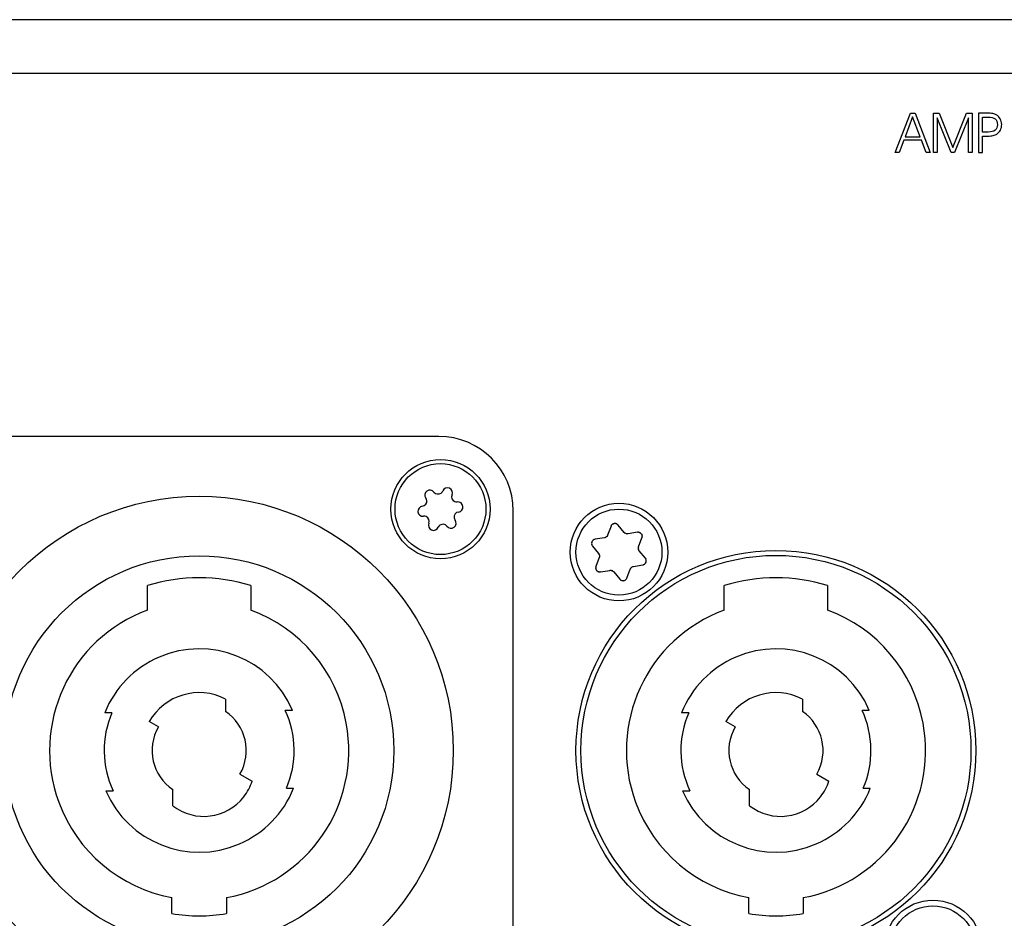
# Model space of a CAD drawing. Extents: x 1077 to 2047, y 1805 to 2279.
# Tile 7 of 22: x 1122 to 1182, y 2224 to 2279. Entities that reach past the tile are written whole.
import ezdxf

# ---------------------------------------------------------------- set-up
doc = ezdxf.new("R2010")
doc.units = 0
doc.layers.add('DRUCKFARBE_SILBER', color=253, linetype='CONTINUOUS')
doc.layers.add('KF_CP+_FRONT', color=7, linetype='CONTINUOUS')

# ---------------------------------------------------------------- blocks, each defined once
blk = doc.blocks.new('AI9-BLK8')
at = {"layer": 'DRUCKFARBE_SILBER', "color": 7}
blk.add_open_spline([(81, -38.95), (81, -40.05), (80.1, -40.95), (79, -40.95), (79, -40.95), (-79, -40.95), (-79, -40.95), (-80.1, -40.95), (-81, -40.05), (-81, -38.95), (-81, -38.95), (-81, 38.95), (-81, 38.95), (-81, 40.05), (-80.1, 40.95), (-79, 40.95), (-79, 40.95), (79, 40.95), (79, 40.95), (80.1, 40.95), (81, 40.05), (81, 38.95), (81, 38.95), (81, -38.95), (81, -38.95)], degree=3, knots=[0, 0, 0, 0, 1, 1, 1, 2, 2, 2, 3, 3, 3, 4, 4, 4, 5, 5, 5, 6, 6, 6, 7, 7, 7, 8, 8, 8, 8], dxfattribs=at)
blk = doc.blocks.new('KF_CP+_FRONT')
at = {"layer": 'KF_CP+_FRONT', "color": 7}
for p, q in [((238.3, 88.4), (-238.3, 88.4)), ((-171, 63.2), (-200, 63.2)), ((-166.5, 29.7), (-166.5, 58.7)), ((-159.786, 57.393), (-160.153, 57.838)), ((-160.58, 57.767), (-160.783, 57.227)), ((-158.982, 57.399), (-159.552, 57.305)), ((-160.976, 57.068), (-161.545, 56.974)), ((-158.91, 56.524), (-158.707, 57.065)), ((-161.697, 56.568), (-161.331, 56.122)), ((-158.502, 55.832), (-158.869, 56.278)), ((-161.29, 55.876), (-161.493, 55.335)), ((-159.224, 55.332), (-158.655, 55.426)), ((-161.218, 55.001), (-160.648, 55.095)), ((-160.414, 55.007), (-160.047, 54.561)), ((-159.62, 54.632), (-159.417, 55.173)), ((-188.625, 52.694), (-188.625, 54.172)), ((-182.375, 54.172), (-182.375, 52.694)), ((-153.725, 52.694), (-153.725, 54.172)), ((-147.475, 54.172), (-147.475, 52.694)), ((-183.9, 47.313), (-183.9, 46.558)), ((-149, 47.313), (-149, 46.558)), ((-190.777, 46.484), (-191.21, 46.484)), ((-179.851, 46.63), (-180.289, 46.63)), ((-155.877, 46.484), (-156.31, 46.484)), ((-144.951, 46.63), (-145.389, 46.63)), ((-187.968, 45.625), (-188.531, 45.95)), ((-153.068, 45.625), (-153.631, 45.95)), ((-183.032, 42.775), (-182.296, 42.35)), ((-148.132, 42.775), (-147.396, 42.35)), ((-191.149, 41.77), (-190.711, 41.77)), ((-187.1, 40.864), (-187.1, 41.841)), ((-180.223, 41.916), (-179.79, 41.916)), ((-156.249, 41.77), (-155.811, 41.77)), ((-152.2, 40.864), (-152.2, 41.841)), ((-145.323, 41.916), (-144.89, 41.916)), ((-187.15, 34.337), (-187.15, 35.301)), ((-183.85, 35.301), (-183.85, 34.337)), ((-152.25, 34.337), (-152.25, 35.301)), ((-148.95, 35.301), (-148.95, 34.337))]:
    blk.add_line(p, q, dxfattribs=at)
for points in [[(-143.141, 80.361), (-143.388, 80.361), (-142.463, 82.745), (-142.182, 82.745), (-141.26, 80.361), (-141.511, 80.361), (-141.795, 81.108), (-142.857, 81.108)], [(-141.877, 81.323), (-142.329, 82.52), (-142.775, 81.323)], [(-141.07, 80.361), (-141.07, 82.745), (-140.724, 82.745), (-139.899, 80.672), (-139.077, 82.745), (-138.732, 82.745), (-138.732, 80.361), (-138.956, 80.361), (-138.956, 82.466), (-139.794, 80.361), (-140.006, 80.361), (-140.844, 82.466), (-140.844, 80.361)]]:
    blk.add_lwpolyline(points, close=True, dxfattribs=at)
for centre, radius in [((-170.9, 58.8), 3), ((-170.9, 58.8), 2.75), ((-185.5, 44.2), 15.375), ((-160.1, 56.2), 2.95), ((-160.1, 56.2), 2.6), ((-150.6, 44.2), 12.1), ((-185.5, 44.2), 11.775), ((-150.6, 44.2), 11.8), ((-141.1, 32.2), 2.95), ((-141.1, 32.2), 2.6)]:
    blk.add_circle(centre, radius, dxfattribs=at)
for points, knots in [([(-138.339, 82.745), (-138.339, 82.745), (-137.834, 82.745), (-137.834, 82.745), (-137.689, 82.745), (-137.572, 82.737), (-137.485, 82.722), (-137.398, 82.707), (-137.325, 82.682), (-137.268, 82.648), (-137.163, 82.585), (-137.083, 82.503), (-137.026, 82.402), (-136.97, 82.301), (-136.942, 82.187), (-136.942, 82.061), (-136.942, 81.941), (-136.968, 81.83), (-137.018, 81.728), (-137.069, 81.626), (-137.139, 81.545), (-137.23, 81.485), (-137.293, 81.443), (-137.369, 81.412), (-137.457, 81.393), (-137.545, 81.373), (-137.657, 81.364), (-137.793, 81.364), (-137.793, 81.364), (-138.105, 81.364), (-138.105, 81.364), (-138.105, 81.364), (-138.105, 80.361), (-138.105, 80.361), (-138.105, 80.361), (-138.339, 80.361), (-138.339, 80.361), (-138.339, 80.361), (-138.339, 82.745), (-138.339, 82.745)], [0, 0, 0, 0, 1, 1, 1, 2, 2, 2, 3, 3, 3, 4, 4, 4, 5, 5, 5, 6, 6, 6, 7, 7, 7, 8, 8, 8, 9, 9, 9, 10, 10, 10, 11, 11, 11, 12, 12, 12, 13, 13, 13, 13]), ([(-138.105, 82.511), (-138.105, 82.511), (-138.105, 81.604), (-138.105, 81.604), (-138.105, 81.604), (-137.76, 81.604), (-137.76, 81.604), (-137.569, 81.604), (-137.427, 81.64), (-137.335, 81.713), (-137.244, 81.786), (-137.198, 81.899), (-137.198, 82.051), (-137.198, 82.21), (-137.245, 82.327), (-137.336, 82.4), (-137.428, 82.474), (-137.576, 82.511), (-137.78, 82.511), (-137.78, 82.511), (-138.105, 82.511), (-138.105, 82.511)], [0, 0, 0, 0, 1, 1, 1, 2, 2, 2, 3, 3, 3, 4, 4, 4, 5, 5, 5, 6, 6, 6, 7, 7, 7, 7]), ([(-171.293, 59.834), (-171.395, 59.969), (-171.588, 59.997), (-171.723, 59.895), (-171.859, 59.793), (-171.886, 59.601), (-171.784, 59.465)], [0, 0, 0, 0, 1, 1, 1, 2, 2, 2, 2]), ([(-171.293, 59.834), (-171.192, 59.699), (-170.999, 59.671), (-170.864, 59.773), (-170.821, 59.805), (-170.787, 59.849), (-170.766, 59.898)], [0, 0, 0, 0, 1, 1, 1, 2, 2, 2, 2]), ([(-170.201, 59.658), (-170.135, 59.814), (-170.207, 59.994), (-170.363, 60.06), (-170.519, 60.127), (-170.699, 60.054), (-170.766, 59.898)], [0, 0, 0, 0, 1, 1, 1, 2, 2, 2, 2]), ([(-170.201, 59.658), (-170.267, 59.502), (-170.195, 59.322), (-170.039, 59.255), (-169.989, 59.234), (-169.935, 59.226), (-169.882, 59.233)], [0, 0, 0, 0, 1, 1, 1, 2, 2, 2, 2]), ([(-171.992, 58.976), (-171.824, 58.997), (-171.704, 59.15), (-171.725, 59.318), (-171.731, 59.371), (-171.752, 59.422), (-171.784, 59.465)], [0, 0, 0, 0, 1, 1, 1, 2, 2, 2, 2]), ([(-169.808, 58.624), (-169.639, 58.644), (-169.52, 58.797), (-169.54, 58.965), (-169.56, 59.134), (-169.713, 59.254), (-169.882, 59.233)], [0, 0, 0, 0, 1, 1, 1, 2, 2, 2, 2]), ([(-171.992, 58.976), (-172.161, 58.956), (-172.28, 58.803), (-172.26, 58.634), (-172.239, 58.466), (-172.086, 58.346), (-171.918, 58.367)], [0, 0, 0, 0, 1, 1, 1, 2, 2, 2, 2]), ([(-169.808, 58.624), (-169.976, 58.603), (-170.096, 58.45), (-170.075, 58.282), (-170.069, 58.228), (-170.048, 58.178), (-170.016, 58.135)], [0, 0, 0, 0, 1, 1, 1, 2, 2, 2, 2]), ([(-171.599, 57.942), (-171.533, 58.098), (-171.605, 58.278), (-171.761, 58.345), (-171.811, 58.366), (-171.865, 58.373), (-171.918, 58.367)], [0, 0, 0, 0, 1, 1, 1, 2, 2, 2, 2]), ([(-171.599, 57.942), (-171.665, 57.786), (-171.593, 57.606), (-171.437, 57.539), (-171.281, 57.473), (-171.1, 57.545), (-171.034, 57.702)], [0, 0, 0, 0, 1, 1, 1, 2, 2, 2, 2]), ([(-170.506, 57.766), (-170.608, 57.901), (-170.801, 57.929), (-170.936, 57.827), (-170.979, 57.794), (-171.013, 57.751), (-171.034, 57.702)], [0, 0, 0, 0, 1, 1, 1, 2, 2, 2, 2]), ([(-170.506, 57.766), (-170.405, 57.63), (-170.212, 57.603), (-170.077, 57.705), (-169.941, 57.807), (-169.914, 57.999), (-170.016, 58.135)], [0, 0, 0, 0, 1, 1, 1, 2, 2, 2, 2]), ([(-160.153, 57.838), (-160.223, 57.909), (-160.126, 57.819), (-160.201, 57.884), (-160.329, 57.95), (-160.152, 57.87), (-160.289, 57.923), (-160.436, 57.935), (-160.242, 57.93), (-160.387, 57.927), (-160.526, 57.882), (-160.343, 57.951), (-160.478, 57.892), (-160.591, 57.797), (-160.449, 57.93), (-160.549, 57.825), (-160.598, 57.741), (-160.536, 57.856), (-160.58, 57.767)], [0, 0, 0, 0, 1, 1, 1, 2, 2, 2, 3, 3, 3, 4, 4, 4, 5, 5, 5, 6, 6, 6, 6]), ([(-160.783, 57.227), (-160.802, 57.182), (-160.775, 57.242), (-160.796, 57.197), (-160.883, 57.078), (-160.76, 57.229), (-160.858, 57.122), (-160.982, 57.046), (-160.81, 57.138), (-160.944, 57.076), (-160.992, 57.064), (-160.927, 57.078), (-160.976, 57.068)], [0, 0, 0, 0, 1, 1, 1, 2, 2, 2, 3, 3, 3, 4, 4, 4, 4]), ([(-159.552, 57.305), (-159.601, 57.299), (-159.535, 57.305), (-159.585, 57.302), (-159.731, 57.317), (-159.539, 57.286), (-159.681, 57.317), (-159.809, 57.387), (-159.642, 57.284), (-159.764, 57.369), (-159.798, 57.404), (-159.753, 57.356), (-159.786, 57.393)], [0, 0, 0, 0, 1, 1, 1, 2, 2, 2, 3, 3, 3, 4, 4, 4, 4]), ([(-158.707, 57.065), (-158.681, 57.162), (-158.711, 57.032), (-158.692, 57.129), (-158.699, 57.273), (-158.68, 57.081), (-158.702, 57.226), (-158.765, 57.359), (-158.673, 57.188), (-158.748, 57.311), (-158.855, 57.409), (-158.705, 57.286), (-158.823, 57.373), (-158.961, 57.423), (-158.776, 57.367), (-158.916, 57.401), (-159.015, 57.402), (-158.882, 57.406), (-158.982, 57.399)], [0, 0, 0, 0, 1, 1, 1, 2, 2, 2, 3, 3, 3, 4, 4, 4, 5, 5, 5, 6, 6, 6, 6]), ([(-161.545, 56.974), (-161.642, 56.947), (-161.515, 56.987), (-161.609, 56.954), (-161.73, 56.876), (-161.573, 56.989), (-161.687, 56.897), (-161.771, 56.777), (-161.669, 56.942), (-161.738, 56.815), (-161.77, 56.673), (-161.738, 56.865), (-161.754, 56.719), (-161.729, 56.574), (-161.772, 56.763), (-161.732, 56.624), (-161.683, 56.539), (-161.753, 56.651), (-161.697, 56.568)], [0, 0, 0, 0, 1, 1, 1, 2, 2, 2, 3, 3, 3, 4, 4, 4, 5, 5, 5, 6, 6, 6, 6]), ([(-161.331, 56.122), (-161.301, 56.083), (-161.34, 56.136), (-161.312, 56.095), (-161.252, 55.961), (-161.321, 56.143), (-161.277, 56.004), (-161.274, 55.859), (-161.268, 56.054), (-161.28, 55.907), (-161.294, 55.859), (-161.275, 55.923), (-161.29, 55.876)], [0, 0, 0, 0, 1, 1, 1, 2, 2, 2, 3, 3, 3, 4, 4, 4, 4]), ([(-158.869, 56.278), (-158.899, 56.317), (-158.86, 56.264), (-158.888, 56.305), (-158.948, 56.439), (-158.879, 56.257), (-158.923, 56.396), (-158.926, 56.54), (-158.932, 56.346), (-158.92, 56.493), (-158.906, 56.54), (-158.925, 56.477), (-158.91, 56.524)], [0, 0, 0, 0, 1, 1, 1, 2, 2, 2, 3, 3, 3, 4, 4, 4, 4]), ([(-158.655, 55.426), (-158.558, 55.452), (-158.685, 55.413), (-158.591, 55.446), (-158.47, 55.524), (-158.627, 55.41), (-158.513, 55.503), (-158.429, 55.623), (-158.531, 55.458), (-158.461, 55.585), (-158.43, 55.726), (-158.462, 55.535), (-158.446, 55.681), (-158.471, 55.826), (-158.428, 55.637), (-158.468, 55.775), (-158.517, 55.861), (-158.447, 55.749), (-158.502, 55.832)], [0, 0, 0, 0, 1, 1, 1, 2, 2, 2, 3, 3, 3, 4, 4, 4, 5, 5, 5, 6, 6, 6, 6]), ([(-161.493, 55.335), (-161.519, 55.238), (-161.489, 55.368), (-161.507, 55.27), (-161.501, 55.126), (-161.52, 55.319), (-161.498, 55.174), (-161.435, 55.041), (-161.527, 55.212), (-161.452, 55.088), (-161.345, 54.991), (-161.495, 55.114), (-161.377, 55.027), (-161.239, 54.976), (-161.424, 55.033), (-161.284, 54.999), (-161.185, 54.998), (-161.318, 54.994), (-161.218, 55.001)], [0, 0, 0, 0, 1, 1, 1, 2, 2, 2, 3, 3, 3, 4, 4, 4, 5, 5, 5, 6, 6, 6, 6]), ([(-160.648, 55.095), (-160.599, 55.101), (-160.665, 55.095), (-160.615, 55.098), (-160.469, 55.082), (-160.661, 55.114), (-160.519, 55.083), (-160.392, 55.013), (-160.557, 55.115), (-160.437, 55.031), (-160.402, 54.996), (-160.447, 55.044), (-160.414, 55.007)], [0, 0, 0, 0, 1, 1, 1, 2, 2, 2, 3, 3, 3, 4, 4, 4, 4]), ([(-159.417, 55.173), (-159.398, 55.218), (-159.425, 55.158), (-159.404, 55.203), (-159.317, 55.321), (-159.44, 55.171), (-159.342, 55.278), (-159.218, 55.354), (-159.39, 55.261), (-159.256, 55.324), (-159.208, 55.337), (-159.272, 55.321), (-159.224, 55.332)], [0, 0, 0, 0, 1, 1, 1, 2, 2, 2, 3, 3, 3, 4, 4, 4, 4]), ([(-160.047, 54.561), (-159.976, 54.49), (-160.074, 54.581), (-159.999, 54.516), (-159.871, 54.45), (-160.047, 54.53), (-159.91, 54.477), (-159.764, 54.464), (-159.958, 54.47), (-159.813, 54.474), (-159.675, 54.517), (-159.857, 54.449), (-159.722, 54.508), (-159.61, 54.602), (-159.751, 54.47), (-159.651, 54.574), (-159.602, 54.659), (-159.664, 54.542), (-159.62, 54.632)], [0, 0, 0, 0, 1, 1, 1, 2, 2, 2, 3, 3, 3, 4, 4, 4, 5, 5, 5, 6, 6, 6, 6]), ([(-188.625, 52.694), (-193.316, 50.968), (-195.72, 45.766), (-193.994, 41.075), (-192.891, 38.077), (-190.29, 35.883), (-187.15, 35.301)], [0, 0, 0, 0, 1, 1, 1, 2, 2, 2, 2]), ([(-183.85, 35.301), (-178.935, 36.212), (-175.69, 40.935), (-176.601, 45.85), (-177.183, 48.99), (-179.378, 51.591), (-182.375, 52.694)], [0, 0, 0, 0, 1, 1, 1, 2, 2, 2, 2]), ([(-153.725, 52.694), (-158.416, 50.968), (-160.82, 45.766), (-159.094, 41.075), (-157.991, 38.077), (-155.39, 35.883), (-152.25, 35.301)], [0, 0, 0, 0, 1, 1, 1, 2, 2, 2, 2]), ([(-148.95, 35.301), (-144.035, 36.212), (-140.79, 40.935), (-141.701, 45.85), (-142.283, 48.99), (-144.477, 51.591), (-147.475, 52.694)], [0, 0, 0, 0, 1, 1, 1, 2, 2, 2, 2]), ([(-179.851, 46.63), (-181.193, 49.751), (-184.81, 51.191), (-187.93, 49.849), (-189.426, 49.206), (-190.605, 47.996), (-191.21, 46.484)], [0, 0, 0, 0, 1, 1, 1, 2, 2, 2, 2]), ([(-144.951, 46.63), (-146.293, 49.751), (-149.91, 51.191), (-153.03, 49.849), (-154.526, 49.206), (-155.705, 47.996), (-156.31, 46.484)], [0, 0, 0, 0, 1, 1, 1, 2, 2, 2, 2]), ([(-187.1, 40.864), (-185.762, 39.824), (-183.835, 40.065), (-182.795, 41.403), (-182.575, 41.687), (-182.405, 42.007), (-182.296, 42.35)], [0, 0, 0, 0, 1, 1, 1, 2, 2, 2, 2]), ([(-152.2, 40.864), (-150.862, 39.824), (-148.935, 40.065), (-147.895, 41.403), (-147.675, 41.687), (-147.505, 42.007), (-147.396, 42.35)], [0, 0, 0, 0, 1, 1, 1, 2, 2, 2, 2]), ([(-191.149, 41.77), (-189.807, 38.649), (-186.19, 37.208), (-183.07, 38.551), (-181.574, 39.194), (-180.395, 40.404), (-179.79, 41.916)], [0, 0, 0, 0, 1, 1, 1, 2, 2, 2, 2]), ([(-156.249, 41.77), (-154.907, 38.649), (-151.29, 37.208), (-148.17, 38.551), (-146.674, 39.194), (-145.495, 40.404), (-144.89, 41.916)], [0, 0, 0, 0, 1, 1, 1, 2, 2, 2, 2])]:
    blk.add_open_spline(points, degree=3, knots=knots, dxfattribs=at)
for points in [[(-166.5, 58.7), (-166.5, 61.185), (-168.515, 63.2), (-171, 63.2)], [(-182.375, 54.172), (-184.41, 54.809), (-186.591, 54.809), (-188.625, 54.172)], [(-147.475, 54.172), (-149.51, 54.809), (-151.69, 54.809), (-153.725, 54.172)], [(-183.9, 47.313), (-185.56, 48.166), (-187.598, 47.566), (-188.531, 45.95)], [(-149, 47.313), (-150.66, 48.166), (-152.698, 47.566), (-153.631, 45.95)], [(-190.777, 46.484), (-191.43, 44.976), (-191.406, 43.259), (-190.711, 41.77)], [(-183.032, 42.775), (-182.285, 44.069), (-182.664, 45.72), (-183.9, 46.558)], [(-180.223, 41.916), (-179.57, 43.424), (-179.594, 45.14), (-180.289, 46.63)], [(-155.877, 46.484), (-156.53, 44.976), (-156.506, 43.259), (-155.811, 41.77)], [(-148.132, 42.775), (-147.385, 44.069), (-147.764, 45.72), (-149, 46.558)], [(-145.323, 41.916), (-144.67, 43.424), (-144.694, 45.14), (-145.389, 46.63)], [(-187.968, 45.625), (-188.715, 44.331), (-188.336, 42.68), (-187.1, 41.841)], [(-153.068, 45.625), (-153.815, 44.331), (-153.436, 42.68), (-152.2, 41.841)], [(-187.15, 34.337), (-186.058, 34.154), (-184.942, 34.154), (-183.85, 34.337)], [(-152.25, 34.337), (-151.158, 34.154), (-150.042, 34.154), (-148.95, 34.337)]]:
    blk.add_open_spline(points, degree=3, dxfattribs=at)
blk.add_blockref('AI9-BLK8', (-129.5, 44.2), dxfattribs=at)

msp = doc.modelspace()

# ---------------------------------------------------------------- block references
at = {"layer": 'KF_CP+_FRONT'}
msp.add_blockref('KF_CP+_FRONT', (1318.761, 2190.241), dxfattribs=at)

doc.saveas('drawing.dxf')
